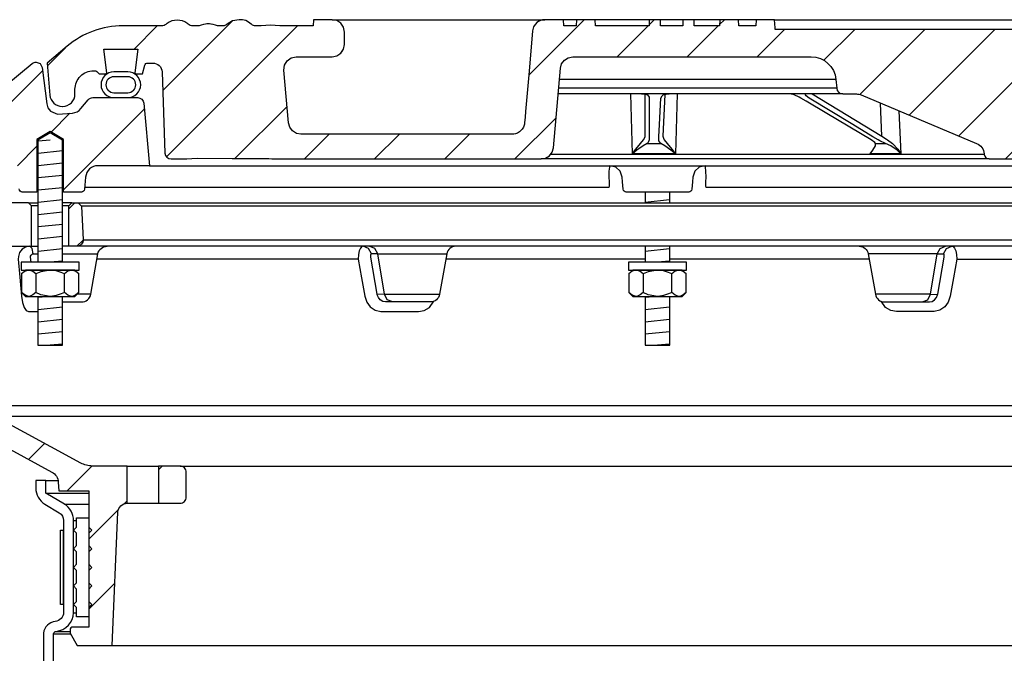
# Model space of a CAD drawing. Extents: x -169 to 2224, y 0 to 2796.
# Tile 42 of 256: x 146.72 to 156.65, y 871.66 to 878.05. Entities that reach past the tile are written whole.
import ezdxf

# ---------------------------------------------------------------- set-up
doc = ezdxf.new("R2010")
doc.units = 0
doc.header["$MEASUREMENT"] = 0
for name, color, linetype in [('MULTI-PORT-SPILL-BUCKET', 1, 'CONTINUOUS'), ('MULTI-PORT-SPILL-BUCKET-HATCH', 7, 'CONTINUOUS'), ('MULTI-PORT-SPILL-BUCKET-MANHOLE', 2, 'CONTINUOUS'), ('MULTI-PORT-SPILL-BUCKET-MANHOLE-HATCH', 7, 'CONTINUOUS'), ('MULTI-PORT-SPILL-BUCKET-SHROUD', 1, 'CONTINUOUS')]:
    doc.layers.add(name, color=color, linetype=linetype)
pattern_1 = [(45, (-7820.6095, -300.3843), (-0.35355339, 0.35355339), [])]

msp = doc.modelspace()

# ---------------------------------------------------------------- hatches: boundary and pattern name
at = {"layer": 'MULTI-PORT-SPILL-BUCKET-HATCH', "linetype": 'Continuous'}
h = msp.add_hatch(dxfattribs=at)
h.set_pattern_fill('LINE', color=256, scale=4, angle=45, style=0)
h.set_pattern_definition([(45, (-7684.807, -328.87903), (-0.35355339, 0.35355339), [])])
edge = h.paths.add_edge_path(flags=17)
edge.add_line((147.2179, 875.76528), (147.2179, 876.17153))
edge.add_line((147.2179, 876.17153), (147.24915, 876.20278))
edge.add_line((147.24915, 876.20278), (147.31165, 876.20278))
edge.add_line((147.31165, 876.20278), (147.34463, 876.1698))
edge.add_line((147.34463, 876.1698), (147.36238, 875.83105))
edge.add_arc((147.29997, 875.82778), 0.0625, -89.997947, 3.00213, ccw=False)
edge.add_line((147.29997, 875.76528), (147.2179, 875.76528))
edge = h.paths.add_edge_path()
edge.add_line((148.33985, 873.54653), (148.12137, 873.54653))
edge.add_line((148.12137, 873.54653), (148.12137, 873.17153))
edge.add_line((148.12137, 873.17153), (148.33985, 873.17153))
edge.add_arc((148.33985, 873.23403), 0.0625, 270, 360)
edge.add_line((148.40235, 873.23403), (148.40235, 873.48403))
edge.add_arc((148.33985, 873.48403), 0.0625, 360, 450)
edge = h.paths.add_edge_path()
edge.add_arc((146.47477, 875.64028), 0.125, 90, 182, ccw=False)
edge.add_line((146.47477, 875.76528), (146.8429, 875.76528))
edge.add_line((146.8429, 875.76528), (146.8429, 876.17153))
edge.add_line((146.8429, 876.17153), (146.81165, 876.20278))
edge.add_line((146.81165, 876.20278), (146.4721, 876.20278))
edge.add_arc((146.4721, 876.18778), 0.015, 89.988796, 191.010479)
edge.add_line((146.45738, 876.18492), (146.47855, 876.07599))
edge.add_arc((146.44787, 876.07003), 0.03125, -90.001442, 10.998303, ccw=False)
edge.add_line((146.44787, 876.03878), (146.25593, 876.03878))
edge.add_arc((146.25593, 876.07003), 0.03125, 169.000573, 270.000319, ccw=False)
edge.add_line((146.22526, 876.07599), (146.24643, 876.18492))
edge.add_arc((146.23133, 876.18747), 0.01532, 350.426599, 451.426344)
edge.add_line((146.23095, 876.20278), (146.06014, 876.20278))
edge.add_line((146.06014, 876.20278), (146.03204, 876.17157))
edge.add_line((146.03204, 876.17157), (146.0549, 875.73543))
edge.add_arc((146.30457, 875.74851), 0.25001, 182.999594, 197.899614)
edge.add_line((146.06666, 875.67167), (146.12662, 875.486))
edge.add_arc((145.88873, 875.40916), 0.25, 1.999905, 17.899997, ccw=False)
edge.add_line((146.13857, 875.41789), (146.15481, 874.95278))
edge.add_line((146.15481, 874.95278), (146.20536, 874.95278))
edge.add_line((146.20536, 874.95278), (146.20536, 874.02233))
edge.add_line((146.20536, 874.02233), (146.23281, 873.92934))
edge.add_line((146.23281, 873.92934), (147.04711, 873.4862))
edge.add_arc((146.98736, 873.37641), 0.125, 2.999956, 61.445298, ccw=False)
edge.add_line((147.11219, 873.38295), (147.11672, 873.29653))
edge.add_line((147.11672, 873.29653), (147.4204, 873.29653))
edge.add_line((147.4204, 873.29653), (147.4204, 871.92153))
edge.add_line((147.4204, 871.92153), (147.26165, 871.92153))
edge.add_arc((147.26165, 871.89028), 0.03125, 90, 180)
edge.add_line((147.2304, 871.89028), (147.2304, 871.85903))
edge.add_line((147.2304, 871.85903), (147.30257, 871.73403))
edge.add_line((147.30257, 871.73403), (147.6554, 871.73403))
edge.add_line((147.6554, 871.73403), (147.71425, 873.08187))
edge.add_arc((147.80791, 873.07778), 0.09375, 90, 177.500009, ccw=False)
edge.add_line((147.80791, 873.17153), (147.80791, 873.54653))
edge.add_line((147.80791, 873.54653), (147.45751, 873.54653))
edge.add_arc((147.45751, 873.79652), 0.25, 241.444909, 269.999756, ccw=False)
edge.add_line((147.33801, 873.57694), (146.46668, 874.05111))
edge.add_arc((146.52643, 874.16091), 0.125, 182.000071, 241.445207, ccw=False)
edge.add_line((146.4015, 874.15655), (146.34984, 875.63592))
h = msp.add_hatch(dxfattribs=at)
h.set_pattern_fill('LINE', color=256, scale=4, angle=45, style=0)
h.set_pattern_definition(pattern_1)
edge = h.paths.add_edge_path()
edge.add_line((147.2179, 875.76528), (147.2179, 876.17153))
edge.add_line((147.2179, 876.17153), (147.24915, 876.20278))
edge.add_line((147.24915, 876.20278), (147.31165, 876.20278))
edge.add_line((147.31165, 876.20278), (147.34463, 876.1698))
edge.add_line((147.34463, 876.1698), (147.36238, 875.83105))
edge.add_arc((147.29997, 875.82778), 0.0625, -89.997947, 3.00213, ccw=False)
edge.add_line((147.29997, 875.76528), (147.2179, 875.76528))
at = {"layer": 'MULTI-PORT-SPILL-BUCKET-MANHOLE-HATCH', "linetype": 'Continuous'}
h = msp.add_hatch(dxfattribs=at)
h.set_pattern_fill('LINE', color=256, scale=4, angle=45, style=0)
h.set_pattern_definition(pattern_1)
h.paths.add_polyline_path([(158.15224, 877.52418, -0.4040269), (158.24593, 877.61465), (158.29587, 877.61465, -0.339462), (158.32605, 877.59149), (158.34915, 877.50528), (158.4179, 877.50528), (158.42681, 877.51418), (158.39721, 877.75528), (158.7386, 877.75528), (158.709, 877.51418), (158.7179, 877.50528), (158.78665, 877.50528), (158.80875, 877.52737, -0.1989124), (158.83085, 877.53653), (158.8429, 877.53653, -0.4142136), (159.0304, 877.34903), (159.0304, 877.30215, 0.4182417), (159.15712, 877.17716, 0.3928366), (159.28336, 877.29126), (159.31165, 877.61465), (159.10871, 877.78495, 0.1763305), (158.54628, 877.98965), (158.16369, 877.98965), (158.15932, 878.05215), (157.97441, 878.05215), (157.97157, 878.01146), (157.96872, 877.97076), (157.96807, 877.96145), (157.96742, 877.95216), (154.34302, 877.95216), (154.34172, 877.97076), (154.33887, 878.01146), (154.33603, 878.05215), (154.15085, 878.05215), (154.14648, 877.98965), (153.97669, 877.98965), (153.97232, 878.05215), (153.78481, 878.05215), (153.78044, 877.98965), (153.52649, 877.98965), (153.52649, 878.05215), (153.41052, 878.05215), (153.41052, 877.98965), (153.18633, 877.98965), (153.18633, 878.05215), (153.07036, 878.05215), (153.07036, 877.98965), (152.53037, 877.98965), (152.52599, 878.05215), (152.33848, 878.05215), (152.33411, 877.98965), (152.21238, 877.98965), (152.20801, 878.05215), (152.01728, 878.05215), (151.99583, 878.04965), (151.97561, 878.04376), (151.95668, 878.03453), (151.93954, 878.02228), (151.92473, 878.0073), (151.91263, 877.99007), (151.90661, 877.97837), (151.90186, 877.9661), (151.89818, 877.95224), (151.89611, 877.93805), (151.86058, 877.53191), (151.82504, 877.12578), (151.81998, 877.06789), (151.8142, 877.00183), (151.81037, 876.98586), (151.80277, 876.96621), (151.792, 876.94812), (151.77833, 876.9321), (151.76218, 876.91858), (151.74397, 876.90799), (151.71661, 876.89771), (151.69037, 876.8959), (149.55838, 876.8959), (149.51308, 876.9044), (149.47393, 876.92874), (149.44627, 876.96562), (149.43385, 877.01001), (149.38737, 877.54126), (149.39353, 877.59233), (149.41974, 877.6366), (149.46156, 877.66657), (149.5119, 877.67715), (149.87395, 877.67715), (149.92179, 877.68667), (149.96235, 877.71377), (149.98945, 877.75432), (149.99896, 877.80215), (149.99896, 877.92715), (149.98945, 877.97499), (149.96235, 878.01554), (149.92179, 878.04264), (149.87395, 878.05215), (149.68644, 878.05215), (149.68207, 877.98965), (149.34566, 877.98965), (149.29924, 877.9932), (149.25283, 877.99685), (149.2055, 877.99331), (149.15748, 877.98965), (149.09518, 877.98965), (149.07238, 877.99571), (149.05855, 878.00751), (149.03217, 878.02812), (149.0021, 878.04265), (148.96952, 878.0502), (148.93593, 878.05215), (148.87066, 878.04151), (148.81532, 878.00782), (148.80608, 877.99985), (148.7855, 877.99018), (148.77083, 877.98965), (148.74162, 877.98965), (148.71924, 877.99141), (148.69724, 877.99588), (148.67546, 878.00183), (148.65362, 878.00751), (148.65211, 878.00784), (148.6506, 878.00815), (148.63822, 878.00996), (148.62573, 878.01057), (148.6117, 878.0098), (148.59784, 878.00751), (148.57599, 878.00182), (148.55419, 877.99587), (148.53215, 877.99141), (148.50984, 877.98965), (148.46035, 877.98965), (148.43792, 877.99629), (148.42315, 878.00693), (148.42247, 878.00751), (148.41586, 878.01302), (148.40894, 878.01814), (148.38706, 878.03083), (148.36343, 878.03984), (148.33795, 878.04521), (148.31195, 878.04694), (148.28445, 878.04501), (148.25758, 878.03897), (148.23196, 878.02839), (148.20861, 878.01346), (148.20497, 878.01054), (148.19419, 878.00133), (148.17167, 877.99062), (148.15499, 877.98965), (147.76453, 877.98965, 0.176327), (147.20209, 877.78494), (146.99915, 877.61465), (147.02745, 877.29126, 0.3928366), (147.15369, 877.17716, 0.4182417), (147.2804, 877.30215), (147.2804, 877.34903, -0.4142136), (147.4679, 877.53653), (147.47996, 877.53653, -0.1989124), (147.50206, 877.52737), (147.52415, 877.50528), (147.5929, 877.50528), (147.60181, 877.51418), (147.57221, 877.75528), (147.9136, 877.75528), (147.884, 877.51418), (147.8929, 877.50528), (147.96165, 877.50528), (147.98475, 877.59149, -0.3394582), (148.01494, 877.61465), (148.06487, 877.61465, -0.4040263), (148.15856, 877.52417), (148.18713, 876.70623, 0.4040263), (148.24959, 876.6459), (148.40822, 876.6459), (148.45994, 876.64975), (148.51166, 876.65345), (148.86707, 876.6515), (149.23397, 876.64982), (149.26477, 876.64889), (149.29549, 876.64644), (149.30577, 876.6459), (151.98182, 876.6459), (152.02713, 876.6544), (152.06627, 876.67874), (152.09393, 876.71562), (152.10635, 876.76001), (152.17661, 877.56305), (152.18903, 877.60744), (152.21669, 877.64432), (152.25583, 877.66865), (152.30114, 877.67715), (154.70601, 877.67715, -0.3888787), (154.95506, 877.44894), (154.96291, 877.3592, 0.3888787), (155.02517, 877.30215), (155.16148, 877.30215, -0.0996827), (155.20986, 877.29241), (156.3742, 876.80368, -0.2784038), (156.45034, 876.69932), (156.45102, 876.69155, 0.3888787), (156.50083, 876.64591), (158.06122, 876.6459, 0.4040262), (158.12368, 876.70622)])
h = msp.add_hatch(dxfattribs=at)
h.set_pattern_fill('LINE', color=256, scale=4, angle=45, style=0)
h.set_pattern_definition(pattern_1)
edge = h.paths.add_edge_path()
edge.add_line((147.97525, 877.20822), (148.0304, 876.57778))
edge.add_line((148.0304, 876.57778), (147.51193, 876.57778))
edge.add_arc((147.51193, 876.45278), 0.125, 89.999957, 174.999901)
edge.add_line((147.38741, 876.46367), (147.37665, 876.34068))
edge.add_arc((147.34552, 876.3434), 0.03125, 270, 355, ccw=False)
edge.add_line((147.34552, 876.31215), (147.1641, 876.31215))
edge.add_line((147.1641, 876.31215), (147.1641, 876.8434))
edge.add_line((147.1641, 876.8434), (147.0304, 876.92374))
edge.add_line((147.0304, 876.92374), (146.8967, 876.8434))
edge.add_line((146.8967, 876.8434), (146.8967, 876.31215))
edge.add_line((146.8967, 876.31215), (146.74915, 876.31215))
edge.add_arc((146.74915, 876.3434), 0.03125, 180, 270, ccw=False)
edge.add_line((146.7179, 876.3434), (146.7179, 876.57778))
edge.add_line((146.7179, 876.57778), (146.47286, 876.57778))
edge.add_arc((146.47286, 876.5934), 0.01562, 169.000254, 270, ccw=False)
edge.add_line((146.45752, 876.59638), (146.47855, 876.70457))
edge.add_arc((146.44787, 876.71053), 0.03125, 348.999407, 449.999153)
edge.add_line((146.44787, 876.74178), (146.25593, 876.74178))
edge.add_arc((146.25593, 876.71053), 0.03125, 89.998557, 190.998303)
edge.add_line((146.22526, 876.70457), (146.24643, 876.59564))
edge.add_arc((146.2317, 876.59278), 0.01501, -89.975776, 10.991064, ccw=False)
edge.add_line((146.23171, 876.57778), (146.06165, 876.57778))
edge.add_arc((146.06165, 876.60903), 0.03125, 180, 270, ccw=False)
edge.add_line((146.0304, 876.60903), (146.0304, 876.95278))
edge.add_line((146.0304, 876.95278), (146.05872, 876.95809))
edge.add_line((146.05872, 876.95809), (146.84969, 877.61019))
edge.add_arc((146.88936, 877.5619), 0.0625, 90, 129.399472, ccw=False)
edge.add_line((146.88936, 877.6244), (146.93014, 877.60907))
edge.add_line((146.93014, 877.60907), (146.95091, 877.57059))
edge.add_line((146.95091, 877.57059), (146.99619, 877.20364))
edge.add_line((146.99619, 877.20364), (147.00811, 877.16349))
edge.add_line((147.00811, 877.16349), (147.0332, 877.12963))
edge.add_line((147.0332, 877.12963), (147.10541, 877.09683))
edge.add_line((147.10541, 877.09683), (147.25452, 877.10988))
edge.add_arc((147.24362, 877.23441), 0.125, 274.999649, 319.999859)
edge.add_line((147.33938, 877.15406), (147.41397, 877.24295))
edge.add_arc((147.46185, 877.20278), 0.0625, 89.998431, 139.998976, ccw=False)
edge.add_line((147.46185, 877.26528), (147.91298, 877.26528))
edge.add_arc((147.91298, 877.20278), 0.0625, 5, 90, ccw=False)

# ---------------------------------------------------------------- linework, layer by layer
at = {"layer": 'MULTI-PORT-SPILL-BUCKET', "color": 7, "linetype": 'Continuous'}
for p, q in [((146.81165, 876.20278), (146.9072, 876.20278)), ((147.24915, 876.20278), (147.1536, 876.20278)), ((147.31165, 876.20278), (158.99915, 876.20278)), ((146.9072, 876.17153), (146.8429, 876.17153)), ((147.2179, 876.17153), (147.1536, 876.17153)), ((158.96618, 876.1698), (147.34463, 876.1698)), ((147.36238, 875.83105), (158.94842, 875.83105)), ((146.82394, 875.76528), (146.87851, 875.76528)), ((146.82394, 875.76528), (146.9072, 875.76528)), ((159.1572, 875.76528), (147.1536, 875.76528)), ((146.85927, 875.68781), (146.9072, 875.68781)), ((147.1536, 875.68781), (147.51153, 875.68781)), ((150.13719, 875.63592), (147.50238, 875.63592)), ((150.33413, 875.68781), (150.2709, 875.68781)), ((150.33413, 875.68781), (151.0293, 875.68781)), ((153.0322, 875.63592), (151.02015, 875.63592)), ((155.29066, 875.63592), (153.2786, 875.63592)), ((155.97668, 875.68781), (155.28151, 875.68781)), ((155.97668, 875.68781), (156.0399, 875.68781)), ((156.17361, 875.63592), (158.80843, 875.63592)), ((147.43966, 875.28025), (147.30137, 875.28025)), ((150.40052, 875.28025), (150.32907, 875.27805)), ((150.40052, 875.28025), (150.95744, 875.28025)), ((155.91029, 875.28025), (155.35337, 875.28025)), ((155.91029, 875.28025), (155.98174, 875.27805)), ((146.4015, 874.15655), (159.9093, 874.15655)), ((146.46668, 874.05111), (159.84413, 874.05111)), ((147.80791, 873.54653), (148.12137, 873.54653)), ((148.33985, 873.54653), (157.97096, 873.54653)), ((147.80791, 873.17153), (148.12137, 873.17153)), ((147.6554, 871.73403), (158.6554, 871.73403))]:
    msp.add_line(p, q, dxfattribs=at)
at = {"layer": 'MULTI-PORT-SPILL-BUCKET', "color": 2, "linetype": 'Continuous'}
for p, q in [((146.88606, 875.4861), (146.88606, 875.29796)), ((147.17474, 875.29796), (147.17474, 875.4861)), ((153.01106, 875.4861), (153.01106, 875.29796)), ((153.29974, 875.29796), (153.29974, 875.4861))]:
    msp.add_line(p, q, dxfattribs=at)
for points in [[(147.1536, 875.60278), (147.1536, 876.83746), (147.0304, 876.91149), (146.9072, 876.83746), (146.9072, 875.60278)], [(153.0322, 876.31215), (153.0322, 876.20278)], [(153.2786, 876.20278), (153.2786, 876.31215)], [(153.0322, 875.76528), (153.0322, 875.60278)], [(153.2786, 875.60278), (153.2786, 875.76528)], [(147.31908, 875.4861), (147.28899, 875.51099), (147.25597, 875.52478), (147.24691, 875.52478), (147.24691, 875.52478), (147.2094, 875.51377), (147.17474, 875.4861), (147.14234, 875.50086), (147.0919, 875.51733), (147.03774, 875.52467), (147.0304, 875.52478), (146.93739, 875.50804), (146.88606, 875.4861), (146.85598, 875.51099), (146.82296, 875.52478), (146.81389, 875.52478), (146.77638, 875.51377), (146.74173, 875.4861)], [(153.44408, 875.4861), (153.41399, 875.51099), (153.38097, 875.52478), (153.37191, 875.52478), (153.37191, 875.52478), (153.3344, 875.51377), (153.29974, 875.4861), (153.26734, 875.50086), (153.2169, 875.51733), (153.16274, 875.52467), (153.1554, 875.52478), (153.06239, 875.50804), (153.01106, 875.4861), (152.98098, 875.51099), (152.94796, 875.52478), (152.9389, 875.52478), (152.90138, 875.51377), (152.86673, 875.4861)], [(147.31908, 875.29796), (147.28899, 875.27307), (147.25597, 875.25928), (147.24691, 875.25928), (147.24691, 875.25928), (147.2094, 875.27029), (147.17474, 875.29796), (147.14234, 875.2832), (147.0919, 875.26673), (147.03774, 875.25939), (147.0304, 875.25928), (146.93739, 875.27602), (146.88606, 875.29796), (146.85598, 875.27307), (146.82296, 875.25928), (146.81389, 875.25928), (146.77638, 875.27029), (146.74173, 875.29796)], [(146.9072, 875.25928), (146.9072, 874.76541), (147.1536, 874.76541), (147.1536, 875.25928)], [(153.44408, 875.29796), (153.41399, 875.27307), (153.38097, 875.25928), (153.37191, 875.25928), (153.37191, 875.25928), (153.3344, 875.27029), (153.29974, 875.29796), (153.26734, 875.2832), (153.2169, 875.26673), (153.16274, 875.25939), (153.1554, 875.25928), (153.06239, 875.27602), (153.01106, 875.29796), (152.98098, 875.27307), (152.94796, 875.25928), (152.9389, 875.25928), (152.90138, 875.27029), (152.86673, 875.29796)], [(153.0322, 875.25928), (153.0322, 874.76541), (153.2786, 874.76541), (153.2786, 875.25928)]]:
    msp.add_lwpolyline(points, dxfattribs=at)
at = {"layer": 'MULTI-PORT-SPILL-BUCKET', "linetype": 'Continuous'}
for points in [[(146.47477, 875.76528), (146.8429, 875.76528), (146.8429, 876.17153), (146.81165, 876.20278), (146.4721, 876.20278, 0.4717463)], [(147.2179, 875.76528), (147.2179, 876.17153), (147.24915, 876.20278), (147.31165, 876.20278), (147.34463, 876.1698), (147.36238, 875.83105, -0.4296343), (147.29997, 875.76528), (147.2179, 875.76528)], [(146.23281, 873.92934), (147.04711, 873.4862, -0.2606918), (147.11219, 873.38295), (147.11672, 873.29653), (147.4204, 873.29653), (147.4204, 871.92153), (147.26165, 871.92153, 0.4142136), (147.2304, 871.89028), (147.2304, 871.85903), (147.30257, 871.73403), (147.6554, 871.73403), (147.71425, 873.08187, -0.4014907), (147.80791, 873.17153), (147.80791, 873.17153), (147.80791, 873.54653), (147.45751, 873.54653, -0.1252428), (147.33801, 873.57694), (146.46668, 874.05111, -0.265356)]]:
    msp.add_lwpolyline(points, format="xyb", dxfattribs=at)
at = {"layer": 'MULTI-PORT-SPILL-BUCKET', "color": 7, "linetype": 'Continuous'}
for points in [[(146.83687, 875.60278), (146.83218, 875.65547), (146.83292, 875.66603), (146.83694, 875.67549), (146.84379, 875.68277), (146.85264, 875.68696), (146.85927, 875.68781), (146.847, 875.74334), (146.82394, 875.76528), (146.77991, 875.75616), (146.7466, 875.73414), (146.72218, 875.70154), (146.70943, 875.66198), (146.70808, 875.63592), (146.72471, 875.45139), (146.74204, 875.2607), (146.75234, 875.19588), (146.76817, 875.14785), (146.78853, 875.11656), (146.81121, 875.10576), (146.82175, 875.10576), (146.9072, 875.10576)], [(150.48582, 875.20278), (150.43014, 875.22471), (150.40052, 875.28025), (150.33413, 875.68781), (150.3045, 875.74334), (150.24883, 875.76528)], [(155.82499, 875.20278), (155.88066, 875.22471), (155.91029, 875.28025), (155.97668, 875.68781), (156.0063, 875.74334), (156.06198, 875.76528)]]:
    msp.add_lwpolyline(points, dxfattribs=at)
for points in [[(147.1536, 875.20278), (147.34734, 875.20278, 0.3639702), (147.43966, 875.28025), (147.51153, 875.68781, -0.3639702), (147.60385, 875.76528)], [(151.12163, 875.76528, 0.3639702), (151.0293, 875.68781), (150.95744, 875.28025, -0.3639702), (150.86511, 875.20278), (150.41294, 875.20278), (150.38492, 875.20807), (150.35995, 875.22336), (150.34081, 875.24688), (150.32952, 875.27586), (150.32862, 875.28025), (150.26404, 875.65547), (150.26306, 875.66348), (150.26307, 875.67327), (150.26453, 875.68105), (150.26722, 875.68606), (150.2709, 875.68781), (150.24128, 875.74334), (150.1856, 875.76528), (150.1746, 875.76257), (150.15846, 875.74709), (150.14595, 875.71953), (150.1385, 875.68303), (150.13719, 875.63592), (150.1704, 875.44522), (150.2026, 875.2607), (150.22251, 875.20192), (150.25877, 875.15342), (150.30776, 875.12019), (150.36468, 875.10606), (150.37455, 875.10576), (150.55811, 875.10576), (150.74393, 875.10576), (150.80337, 875.11656), (150.85603, 875.14785), (150.90029, 875.20992)], [(155.18918, 875.76528, -0.3639702), (155.28151, 875.68781), (155.35337, 875.28025, 0.3639702), (155.4457, 875.20278), (155.89787, 875.20278), (155.92589, 875.20807), (155.95085, 875.22336), (155.97, 875.24688), (155.98129, 875.27586), (155.98218, 875.28025), (156.04676, 875.65547), (156.04774, 875.66348), (156.04773, 875.67327), (156.04628, 875.68105), (156.04358, 875.68606), (156.0399, 875.68781), (156.06953, 875.74334), (156.1252, 875.76528), (156.13621, 875.76257), (156.15235, 875.74709), (156.16486, 875.71953), (156.17231, 875.68303), (156.17361, 875.63592), (156.14041, 875.44522), (156.10821, 875.2607), (156.0883, 875.20192), (156.05203, 875.15342), (156.00305, 875.12019), (155.94612, 875.10606), (155.93626, 875.10576), (155.75269, 875.10576), (155.56687, 875.10576), (155.50743, 875.11656), (155.45478, 875.14785), (155.41051, 875.20992)]]:
    msp.add_lwpolyline(points, format="xyb", dxfattribs=at)
at = {"layer": 'MULTI-PORT-SPILL-BUCKET', "color": 2, "linetype": 'Continuous'}
for points in [[(146.7374, 875.52478), (147.3234, 875.52478), (147.3234, 875.60278), (147.3234, 875.60278), (146.7374, 875.60278)], [(152.8624, 875.52478), (153.4484, 875.52478), (153.4484, 875.60278), (153.4484, 875.60278), (152.8624, 875.60278)], [(146.7804, 875.52478), (146.74173, 875.4861), (146.74173, 875.29796), (146.7804, 875.25928), (147.2804, 875.25928), (147.31908, 875.29796), (147.31908, 875.4861), (147.2804, 875.52478)], [(152.9054, 875.52478), (152.86673, 875.4861), (152.86673, 875.29796), (152.9054, 875.25928), (153.4054, 875.25928), (153.44408, 875.29796), (153.44408, 875.4861), (153.4054, 875.52478)], [(147.2954, 872.11778), (147.26415, 872.14903), (147.2954, 872.18028), (147.2954, 872.30528), (147.26415, 872.33653), (147.2954, 872.36778), (147.2954, 872.49278), (147.26415, 872.52403), (147.2954, 872.55528), (147.2954, 872.68028), (147.26415, 872.71153), (147.2954, 872.74278), (147.2954, 872.86778), (147.26415, 872.89903), (147.2954, 872.93028), (147.2954, 873.02403), (147.4204, 873.02403), (147.4204, 872.93028), (147.45165, 872.89903), (147.4204, 872.86778), (147.4204, 872.74278), (147.45165, 872.71153), (147.4204, 872.68028), (147.4204, 872.55528), (147.45165, 872.52403), (147.4204, 872.49278), (147.4204, 872.36778), (147.45165, 872.33653), (147.4204, 872.30528), (147.4204, 872.18028), (147.45165, 872.14903), (147.4204, 872.11778), (147.4204, 872.02403), (147.2954, 872.02403)]]:
    msp.add_lwpolyline(points, close=True, dxfattribs=at)
at = {"layer": 'MULTI-PORT-SPILL-BUCKET', "linetype": 'Continuous'}
msp.add_lwpolyline([(148.33985, 873.54653), (148.12137, 873.54653), (148.12137, 873.17153), (148.33985, 873.17153, 0.4142136), (148.40235, 873.23403), (148.40235, 873.48403, 0.4142136)], format="xyb", close=True, dxfattribs=at)
at = {"layer": 'MULTI-PORT-SPILL-BUCKET-HATCH', "color": 7, "linetype": 'Continuous'}
for p, q in [((147.0304, 876.83746), (146.9078, 876.82469)), ((147.15301, 876.72677), (146.9078, 876.70122)), ((147.15301, 876.6033), (146.9078, 876.57775)), ((147.15301, 876.47983), (146.9078, 876.45428)), ((147.15301, 876.35636), (146.9078, 876.33081)), ((147.15301, 876.23289), (146.9078, 876.20735)), ((147.15301, 876.10943), (146.9078, 876.08388)), ((147.15301, 875.98596), (146.9078, 875.96041)), ((147.15301, 875.86249), (146.9078, 875.83694)), ((147.15301, 875.73902), (146.9078, 875.71347)), ((147.15301, 875.61555), (147.0304, 875.60278))]:
    msp.add_line(p, q, dxfattribs=at)
at = {"layer": 'MULTI-PORT-SPILL-BUCKET-HATCH', "linetype": 'Continuous'}
for p, q in [((153.27801, 876.23289), (153.0328, 876.20735)), ((153.27801, 875.73902), (153.0328, 875.71347)), ((153.27801, 875.61555), (153.1554, 875.60278))]:
    msp.add_line(p, q, dxfattribs=at)
at = {"layer": 'MULTI-PORT-SPILL-BUCKET-HATCH', "color": 7}
for p, q in [((147.0304, 875.25928), (146.9078, 875.24651)), ((147.15301, 875.14859), (146.9078, 875.12304)), ((147.15301, 875.02512), (146.9078, 874.99957)), ((147.15301, 874.90165), (146.9078, 874.8761)), ((147.15301, 874.77818), (147.0304, 874.76541))]:
    msp.add_line(p, q, dxfattribs=at)
at = {"layer": 'MULTI-PORT-SPILL-BUCKET-HATCH'}
for p, q in [((153.1554, 875.25928), (153.0328, 875.24651)), ((153.27801, 875.14859), (153.0328, 875.12304)), ((153.27801, 875.02512), (153.0328, 874.99957)), ((153.27801, 874.90165), (153.0328, 874.8761)), ((153.27801, 874.77818), (153.1554, 874.76541))]:
    msp.add_line(p, q, dxfattribs=at)
at = {"layer": 'MULTI-PORT-SPILL-BUCKET-MANHOLE', "color": 7, "linetype": 'Continuous'}
for p, q in [((149.87395, 878.05215), (152.02065, 878.05215)), ((152.33848, 878.05215), (152.20801, 878.05215)), ((153.07036, 878.05215), (152.52599, 878.05215)), ((153.41052, 878.05215), (153.18633, 878.05215)), ((153.78481, 878.05215), (153.52649, 878.05215)), ((154.15085, 878.05215), (153.97232, 878.05215)), ((154.33603, 878.05215), (157.97434, 878.05112)), ((154.95506, 877.44894), (152.16663, 877.44894)), ((155.02517, 877.30215), (152.15378, 877.30215)), ((154.96291, 877.3592), (152.15878, 877.3592)), ((155.41921, 876.87596), (155.40451, 877.21071)), ((155.59074, 877.13254), (155.60935, 876.69932)), ((155.35599, 876.80368), (155.45531, 876.80368)), ((156.45102, 876.69155), (152.07587, 876.69155)), ((156.50083, 876.64591), (151.98183, 876.64591)), ((148.0304, 876.57778), (158.2804, 876.57778))]:
    msp.add_line(p, q, dxfattribs=at)
at = {"layer": 'MULTI-PORT-SPILL-BUCKET-MANHOLE', "linetype": 'Continuous'}
for points in [[(152.01675, 878.05209), (151.99583, 878.04965), (151.97561, 878.04376), (151.95668, 878.03453), (151.93954, 878.02228), (151.92473, 878.0073), (151.91263, 877.99007), (151.90661, 877.97837), (151.90186, 877.9661), (151.89818, 877.95224), (151.89611, 877.93805), (151.86058, 877.53191), (151.82504, 877.12578), (151.81998, 877.06789), (151.81491, 877.01001), (151.81324, 876.99782), (151.81037, 876.98586), (151.80277, 876.96621), (151.792, 876.94812), (151.77833, 876.9321), (151.76218, 876.91858), (151.74397, 876.90799), (151.72425, 876.90058), (151.70747, 876.89708), (151.69037, 876.8959), (149.55838, 876.8959), (149.51308, 876.9044), (149.47393, 876.92874), (149.44627, 876.96562), (149.43385, 877.01001), (149.38737, 877.54126), (149.39353, 877.59233), (149.41974, 877.6366), (149.46156, 877.66657), (149.5119, 877.67715), (149.87395, 877.67715), (149.92179, 877.68667), (149.96235, 877.71377), (149.98945, 877.75432), (149.99896, 877.80215), (149.99896, 877.92715), (149.98945, 877.97499), (149.96235, 878.01554), (149.92179, 878.04264), (149.87395, 878.05215), (149.68644, 878.05215), (149.68207, 877.98965), (149.34566, 877.98965), (149.29924, 877.9932), (149.25283, 877.99685), (149.2055, 877.99331), (149.15748, 877.98965), (149.10253, 877.98965), (149.09702, 877.9899), (149.09156, 877.99061), (149.0813, 877.99334), (149.07163, 877.99774), (149.06477, 878.0022), (149.05855, 878.00751), (149.03217, 878.02812), (149.0021, 878.04265), (148.96952, 878.0502), (148.93593, 878.05215), (148.87066, 878.04151), (148.81481, 878.00751), (148.81297, 878.00579), (148.81106, 878.00414), (148.80233, 877.99809), (148.79272, 877.99357), (148.78638, 877.9916), (148.77986, 877.9903), (148.77536, 877.98981), (148.77083, 877.98965), (148.74162, 877.98965), (148.71924, 877.99141), (148.69724, 877.99588), (148.67546, 878.00183), (148.65362, 878.00751), (148.65211, 878.00784), (148.6506, 878.00815), (148.63822, 878.00996), (148.62573, 878.01057), (148.6117, 878.0098), (148.59784, 878.00751), (148.57599, 878.00182), (148.55419, 877.99587), (148.53215, 877.99141), (148.50984, 877.98965), (148.46965, 877.98965), (148.4685, 877.98966), (148.46735, 877.98969), (148.45537, 877.99113), (148.44379, 877.99455), (148.43295, 877.99987), (148.42315, 878.00692), (148.42281, 878.00721), (148.42247, 878.00751), (148.41586, 878.01302), (148.40894, 878.01814), (148.38706, 878.03083), (148.36343, 878.03984), (148.33795, 878.04521), (148.31195, 878.04694), (148.28445, 878.04501), (148.25758, 878.03897), (148.23196, 878.02839), (148.20861, 878.01346), (148.20497, 878.01054), (148.20142, 878.00751), (148.19603, 878.00321), (148.19025, 877.99945), (148.17932, 877.99426), (148.16768, 877.99095), (148.16141, 877.99002), (148.15508, 877.98966), (148.15466, 877.98966), (148.15425, 877.98965), (147.76453, 877.98965, 0.176327), (147.20209, 877.78494), (146.99915, 877.61465), (147.02745, 877.29126, 0.3888787), (147.15197, 877.17715), (147.1554, 877.17715, 0.4142136), (147.2804, 877.30215), (147.2804, 877.34903, -0.4142136), (147.4679, 877.53653), (147.47996, 877.53653, -0.1989124), (147.50206, 877.52737), (147.52415, 877.50528), (147.5929, 877.50528), (147.60181, 877.51418), (147.57221, 877.75528), (147.9136, 877.75528), (147.884, 877.51418), (147.8929, 877.50528), (147.96165, 877.50528), (147.98475, 877.59149, -0.3394582), (148.01494, 877.61465), (148.06487, 877.61465, -0.4040263), (148.15856, 877.52417), (148.18713, 876.70623, 0.4040263), (148.24959, 876.6459), (148.40822, 876.6459), (148.45994, 876.64975), (148.51166, 876.65345), (148.86707, 876.6515), (149.23397, 876.64982), (149.26477, 876.64889), (149.29549, 876.64644), (149.30577, 876.6459), (149.30577, 876.6459), (151.98182, 876.6459), (152.02713, 876.6544), (152.06627, 876.67874), (152.09393, 876.71562), (152.10635, 876.76001), (152.17661, 877.56305), (152.18903, 877.60744), (152.21669, 877.64432), (152.25583, 877.66865), (152.30114, 877.67715), (154.70601, 877.67715, -0.3888787), (154.95506, 877.44894), (154.96291, 877.3592, 0.3888787), (155.02517, 877.30215), (155.16148, 877.30215, -0.0996827), (155.20986, 877.29241), (156.3742, 876.80368, -0.2784038), (156.45034, 876.69932), (156.45102, 876.69155, 0.3888787), (156.50083, 876.64591), (158.06122, 876.6459, 0.4040262)], [(146.05872, 876.95809), (146.84969, 877.61019, -0.1736265), (146.88936, 877.6244), (146.93014, 877.60907), (146.95091, 877.57059), (146.99619, 877.20364), (147.00811, 877.16349), (147.0332, 877.12963), (147.10541, 877.09683), (147.25452, 877.10988, 0.1989133), (147.33938, 877.15406), (147.41397, 877.24295, -0.2216972), (147.46185, 877.26528), (147.91298, 877.26528, -0.3888787), (147.97525, 877.20822)], [(147.97525, 877.20822), (148.0304, 876.57778), (147.51193, 876.57778, 0.3888784), (147.38741, 876.46367), (147.37665, 876.34068, -0.3888787), (147.34552, 876.31215), (147.1641, 876.31215), (147.1641, 876.8434), (147.0304, 876.92374), (146.8967, 876.8434), (146.8967, 876.31215), (146.74915, 876.31215, -0.4142136), (146.7179, 876.3434)]]:
    msp.add_lwpolyline(points, format="xyb", dxfattribs=at)
msp.add_lwpolyline([(157.96742, 877.95216), (154.34302, 877.95216), (154.34237, 877.96145), (154.34172, 877.97076), (154.33887, 878.01146), (154.33603, 878.05215), (154.15085, 878.05215), (154.14648, 877.98965), (153.97669, 877.98965), (153.97232, 878.05215), (153.78481, 878.05215), (153.78044, 877.98965), (153.52649, 877.98965), (153.52649, 878.05215), (153.41052, 878.05215), (153.41052, 877.98965), (153.18633, 877.98965), (153.18633, 878.05215), (153.07036, 878.05215), (153.07036, 877.98965), (152.53037, 877.98965), (152.52599, 878.05215), (152.33848, 878.05215), (152.33411, 877.98965), (152.21238, 877.98965), (152.20801, 878.05215), (152.02065, 878.05215)], dxfattribs=at)
at = {"layer": 'MULTI-PORT-SPILL-BUCKET-MANHOLE', "color": 7, "linetype": 'Continuous'}
for points in [[(147.8129, 877.52528), (147.68356, 877.52528), (147.6729, 877.52528, 1), (147.6729, 877.26528), (147.8129, 877.26528, 1), (147.8129, 877.52528)], [(158.93255, 876.35903), (153.64676, 876.35903), (153.64347, 876.37545), (153.64191, 876.41608), (153.64593, 876.46367), (153.64435, 876.52147), (153.64081, 876.5628), (153.63614, 876.57778), (153.57691, 876.5628), (153.53188, 876.52147), (153.51182, 876.46367), (153.50783, 876.41608), (153.50165, 876.34068, -0.3888787), (153.47052, 876.31215), (152.84029, 876.31215, -0.3888787), (152.80916, 876.34068), (152.80297, 876.41608), (152.79898, 876.46367), (152.77893, 876.52147), (152.73389, 876.5628), (152.67466, 876.57778), (152.67, 876.5628), (152.66646, 876.52147), (152.66488, 876.46367), (152.66889, 876.41608), (152.66733, 876.37545), (152.66404, 876.35903), (147.37825, 876.35903)]]:
    msp.add_lwpolyline(points, format="xyb", dxfattribs=at)
msp.add_lwpolyline([(147.6729, 877.31528), (147.8129, 877.31528, 1), (147.8129, 877.47528), (147.6729, 877.47528, 1)], format="xyb", close=True, dxfattribs=at)
for points in [[(153.35298, 877.30215), (153.33582, 876.69932), (152.90242, 876.69932), (152.88645, 877.30215)], [(152.99427, 877.30208), (153.03496, 877.29873), (153.05332, 877.29241), (153.07133, 877.27017), (153.07292, 877.26087), (153.07289, 877.22993), (153.07281, 877.10614), (153.07268, 876.84013), (153.06124, 876.81359), (153.05042, 876.80368), (153.01077, 876.77816), (152.94865, 876.73406), (152.90282, 876.69963), (152.90242, 876.69932), (152.90272, 876.69972), (152.93738, 876.74454), (152.98513, 876.80329), (153.01561, 876.83787), (153.03174, 876.86856), (153.03228, 876.87596), (153.03233, 877.29895)], [(153.25389, 876.80329), (153.30102, 876.74454), (153.33582, 876.69932), (153.28971, 876.73406), (153.22818, 876.77816), (153.18936, 876.80368), (153.17034, 876.82916), (153.16901, 876.84013), (153.17063, 876.87108), (153.17708, 876.99489), (153.1909, 877.26087), (153.20226, 877.28397), (153.21217, 877.29241), (153.2427, 877.30051), (153.27226, 877.30208)], [(153.23118, 877.29745), (153.20906, 876.87596), (153.2187, 876.84481), (153.22426, 876.83787), (153.25389, 876.80329)], [(154.71689, 877.30215), (155.41921, 876.87596), (155.46453, 876.84481), (155.47706, 876.83787), (155.52562, 876.80329), (155.57957, 876.74454), (155.60912, 876.69972), (155.29951, 876.69932), (155.32871, 876.73406), (155.35421, 876.77816), (155.35599, 876.80368), (155.34718, 876.81359), (155.31076, 876.84013), (154.86255, 877.10614), (154.65395, 877.22993), (154.6018, 877.26087), (154.58495, 877.27017), (154.53415, 877.29241), (154.49196, 877.30215)], [(155.60912, 876.69972), (155.60935, 876.69932), (155.60906, 876.69963), (155.57254, 876.73406), (155.50964, 876.77816), (155.45531, 876.80368), (155.39905, 876.82916), (155.37963, 876.84013), (155.32862, 876.87108), (155.12459, 876.99489), (154.68615, 877.26087), (154.6551, 877.28397), (154.64771, 877.29241), (154.64878, 877.30215)], [(153.05042, 876.80368), (153.18936, 876.80368)]]:
    msp.add_lwpolyline(points, dxfattribs=at)
at = {"layer": 'MULTI-PORT-SPILL-BUCKET-SHROUD', "color": 7, "linetype": 'Continuous'}
for p, q in [((146.9854, 873.39903), (147.1103, 873.39903)), ((146.9854, 873.27371), (147.4204, 873.27371)), ((147.17396, 873.16123), (147.4204, 873.16123)), ((147.2654, 872.99667), (147.2954, 872.99667)), ((147.16166, 872.14903), (147.1604, 872.14903)), ((147.16543, 872.14903), (147.16166, 872.14903)), ((147.2654, 872.06493), (147.2954, 872.06493)), ((147.06353, 871.8531), (147.23382, 871.8531)), ((147.09181, 871.87794), (147.2304, 871.87794))]:
    msp.add_line(p, q, dxfattribs=at)
at = {"layer": 'MULTI-PORT-SPILL-BUCKET-SHROUD', "color": 1, "linetype": 'Continuous'}
msp.add_lwpolyline([(147.06353, 871.5781), (147.06353, 871.8531, -0.3349508), (147.09181, 871.87794, 0.3722619), (147.2654, 872.06493), (147.2654, 872.99667, 0.2641245), (147.17396, 873.16123), (146.9854, 873.27371), (146.9854, 873.39903), (146.8854, 873.39903), (146.8854, 873.3234, 0.2641245), (146.97684, 873.16238), (147.12226, 873.07563, -0.2641245), (147.1654, 872.99722), (147.1654, 872.06702, -0.3652011), (147.08175, 871.97744, 0.3585463), (146.96353, 871.85979), (146.96353, 871.5781, 0.4142136)], format="xyb", dxfattribs=at)
at = {"layer": 'MULTI-PORT-SPILL-BUCKET-SHROUD', "color": 7, "linetype": 'Continuous'}
msp.add_lwpolyline([(147.1604, 872.89903), (147.1604, 872.14903), (147.1354, 872.14903), (147.1354, 872.89903), (147.1604, 872.89903), (147.16166, 872.89903), (147.16543, 872.89903)], dxfattribs=at)

doc.saveas('drawing.dxf')
